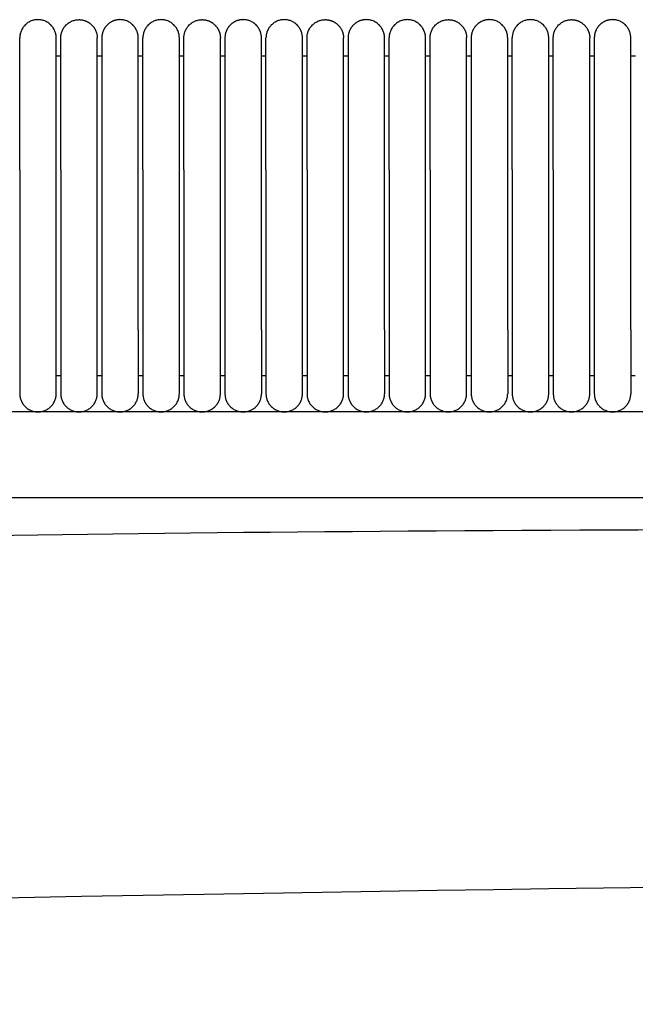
# Model space of a CAD drawing. Header units: millimetres. Extents: x -31695 to -19845, y -5614 to 7253.
# Tile 166 of 256: x -29911 to -29844, y 5382 to 5489. Entities that reach past the tile are written whole.
import ezdxf

# ---------------------------------------------------------------- set-up
doc = ezdxf.new("R2010")
doc.units = ezdxf.units.MM
doc.layers.add('2d', color=7, linetype='Continuous', true_color=0x000000)

msp = doc.modelspace()

# ---------------------------------------------------------------- linework, layer by layer
at = {"layer": '2d', "linetype": 'Continuous', "lineweight": -3}
msp.add_line((-29495.03, 5446.5), (-30409.13, 5446.5), dxfattribs=at)
for points, weights, knots in [([(-29907.06, 5487.5), (-29907.06, 5489.5), (-29909.06, 5489.5), (-29911.06, 5489.5), (-29911.06, 5487.5)], [1, 0.707106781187, 1, 0.707106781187, 1], [0, 0, 0, 1.570796, 1.570796, 3.141593, 3.141593, 3.141593]), ([(-29906.56, 5487.5), (-29906.56, 5489.5), (-29904.56, 5489.5), (-29903.74, 5489.5), (-29903.15, 5488.91), (-29902.56, 5488.32), (-29902.56, 5487.5)], [1, 0.707106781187, 1, 0.853553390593, 0.853553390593, 0.853553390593, 1], [0, 0, 0, 4, 4, 5.656854, 5.656854, 7.313708, 7.313708, 7.313708]), ([(-29898.06, 5487.5), (-29898.06, 5489.5), (-29900.06, 5489.5), (-29900.89, 5489.5), (-29901.48, 5488.91), (-29902.06, 5488.32), (-29902.06, 5487.5)], [1, 0.707106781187, 1, 0.853553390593, 0.853553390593, 0.853553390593, 1], [0, 0, 0, 4, 4, 5.656854, 5.656854, 7.313708, 7.313708, 7.313708]), ([(-29893.56, 5487.5), (-29893.56, 5489.5), (-29895.56, 5489.5), (-29897.56, 5489.5), (-29897.56, 5487.5)], [1, 0.707106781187, 1, 0.707106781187, 1], [0, 0, 0, 1.570796, 1.570796, 3.141593, 3.141593, 3.141593]), ([(-29893.06, 5487.5), (-29893.06, 5489.5), (-29891.06, 5489.5), (-29890.24, 5489.5), (-29889.65, 5488.91), (-29889.06, 5488.32), (-29889.06, 5487.5)], [1, 0.707106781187, 1, 0.853553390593, 0.853553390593, 0.853553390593, 1], [0, 0, 0, 4, 4, 5.656854, 5.656854, 7.313708, 7.313708, 7.313708]), ([(-29884.56, 5487.5), (-29884.56, 5489.5), (-29886.56, 5489.5), (-29887.39, 5489.5), (-29887.98, 5488.91), (-29888.56, 5488.32), (-29888.56, 5487.5)], [1, 0.707106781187, 1, 0.853553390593, 0.853553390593, 0.853553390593, 1], [0, 0, 0, 4, 4, 5.656854, 5.656854, 7.313708, 7.313708, 7.313708]), ([(-29880.06, 5487.5), (-29880.06, 5489.5), (-29882.06, 5489.5), (-29884.06, 5489.5), (-29884.06, 5487.5)], [1, 0.707106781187, 1, 0.707106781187, 1], [0, 0, 0, 1.570796, 1.570796, 3.141593, 3.141593, 3.141593]), ([(-29879.56, 5487.5), (-29879.56, 5489.5), (-29877.56, 5489.5), (-29876.74, 5489.5), (-29876.15, 5488.91), (-29875.56, 5488.32), (-29875.56, 5487.5)], [1, 0.707106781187, 1, 0.853553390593, 0.853553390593, 0.853553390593, 1], [0, 0, 0, 4, 4, 5.656854, 5.656854, 7.313708, 7.313708, 7.313708]), ([(-29871.06, 5487.5), (-29871.06, 5489.5), (-29873.06, 5489.5), (-29873.89, 5489.5), (-29874.48, 5488.91), (-29875.06, 5488.32), (-29875.06, 5487.5)], [1, 0.707106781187, 1, 0.853553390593, 0.853553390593, 0.853553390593, 1], [0, 0, 0, 4, 4, 5.656854, 5.656854, 7.313708, 7.313708, 7.313708]), ([(-29866.56, 5487.5), (-29866.56, 5489.5), (-29868.56, 5489.5), (-29870.56, 5489.5), (-29870.56, 5487.5)], [1, 0.707106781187, 1, 0.707106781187, 1], [0, 0, 0, 1.570796, 1.570796, 3.141593, 3.141593, 3.141593]), ([(-29866.06, 5487.5), (-29866.06, 5489.5), (-29864.06, 5489.5), (-29863.24, 5489.5), (-29862.65, 5488.91), (-29862.06, 5488.32), (-29862.06, 5487.5)], [1, 0.707106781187, 1, 0.853553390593, 0.853553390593, 0.853553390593, 1], [0, 0, 0, 4, 4, 5.656854, 5.656854, 7.313708, 7.313708, 7.313708]), ([(-29857.56, 5487.5), (-29857.56, 5489.5), (-29859.56, 5489.5), (-29860.39, 5489.5), (-29860.98, 5488.91), (-29861.56, 5488.32), (-29861.56, 5487.5)], [1, 0.707106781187, 1, 0.853553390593, 0.853553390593, 0.853553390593, 1], [0, 0, 0, 4, 4, 5.656854, 5.656854, 7.313708, 7.313708, 7.313708]), ([(-29853.06, 5487.5), (-29853.06, 5489.5), (-29855.06, 5489.5), (-29857.06, 5489.5), (-29857.06, 5487.5)], [1, 0.707106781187, 1, 0.707106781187, 1], [0, 0, 0, 1.570796, 1.570796, 3.141593, 3.141593, 3.141593]), ([(-29852.56, 5487.5), (-29852.56, 5489.5), (-29850.56, 5489.5), (-29849.74, 5489.5), (-29849.15, 5488.91), (-29848.56, 5488.32), (-29848.56, 5487.5)], [1, 0.707106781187, 1, 0.853553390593, 0.853553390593, 0.853553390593, 1], [0, 0, 0, 4, 4, 5.656854, 5.656854, 7.313708, 7.313708, 7.313708]), ([(-29844.06, 5487.5), (-29844.06, 5489.5), (-29846.06, 5489.5), (-29846.89, 5489.5), (-29847.48, 5488.91), (-29848.06, 5488.32), (-29848.06, 5487.5)], [1, 0.707106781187, 1, 0.853553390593, 0.853553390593, 0.853553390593, 1], [0, 0, 0, 4, 4, 5.656854, 5.656854, 7.313708, 7.313708, 7.313708]), ([(-29911.06, 5473.03), (-29911.06, 5478), (-29911.06, 5481.52), (-29911.06, 5483.87), (-29911.06, 5484.68)], [1, 0.853553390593, 0.853553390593, 0.853553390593, 0.919067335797], [0, 0, 0, 9.941125, 9.941125, 16.590224, 16.590224, 16.590224]), ([(-29907.06, 5473.03), (-29907.06, 5478), (-29907.06, 5481.52), (-29907.06, 5483.87), (-29907.06, 5484.68)], [1, 0.853553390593, 0.853553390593, 0.853553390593, 0.919067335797], [0, 0, 0, 9.941125, 9.941125, 16.590224, 16.590224, 16.590224]), ([(-29906.56, 5473.03), (-29906.56, 5478), (-29906.56, 5481.52), (-29906.56, 5483.87), (-29906.56, 5484.68)], [1, 0.853553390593, 0.853553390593, 0.853553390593, 0.919067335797], [0, 0, 0, 9.941125, 9.941125, 16.590224, 16.590224, 16.590224]), ([(-29902.56, 5473.03), (-29902.56, 5478), (-29902.56, 5481.52), (-29902.56, 5483.87), (-29902.56, 5484.68)], [1, 0.853553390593, 0.853553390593, 0.853553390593, 0.919067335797], [0, 0, 0, 9.941125, 9.941125, 16.590224, 16.590224, 16.590224]), ([(-29902.06, 5484.68), (-29902.06, 5483.87), (-29902.06, 5481.52), (-29902.06, 5478), (-29902.06, 5473.03)], [0.919067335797, 0.853553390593, 0.853553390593, 0.853553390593, 1], [3.292027, 3.292027, 3.292027, 9.941125, 9.941125, 19.882251, 19.882251, 19.882251]), ([(-29898.06, 5473.03), (-29898.06, 5478), (-29898.06, 5481.52), (-29898.06, 5483.87), (-29898.06, 5484.68)], [1, 0.853553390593, 0.853553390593, 0.853553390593, 0.919067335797], [0, 0, 0, 9.941125, 9.941125, 16.590224, 16.590224, 16.590224]), ([(-29897.56, 5473.03), (-29897.56, 5478), (-29897.56, 5481.52), (-29897.56, 5483.87), (-29897.56, 5484.68)], [1, 0.853553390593, 0.853553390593, 0.853553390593, 0.919067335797], [0, 0, 0, 9.941125, 9.941125, 16.590224, 16.590224, 16.590224]), ([(-29893.56, 5473.03), (-29893.56, 5478), (-29893.56, 5481.52), (-29893.56, 5483.87), (-29893.56, 5484.68)], [1, 0.853553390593, 0.853553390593, 0.853553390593, 0.919067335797], [0, 0, 0, 9.941125, 9.941125, 16.590224, 16.590224, 16.590224]), ([(-29893.06, 5473.03), (-29893.06, 5478), (-29893.06, 5481.52), (-29893.06, 5483.87), (-29893.06, 5484.68)], [1, 0.853553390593, 0.853553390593, 0.853553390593, 0.919067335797], [0, 0, 0, 9.941125, 9.941125, 16.590224, 16.590224, 16.590224]), ([(-29889.06, 5473.03), (-29889.06, 5478), (-29889.06, 5481.52), (-29889.06, 5483.87), (-29889.06, 5484.68)], [1, 0.853553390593, 0.853553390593, 0.853553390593, 0.919067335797], [0, 0, 0, 9.941125, 9.941125, 16.590224, 16.590224, 16.590224]), ([(-29888.56, 5484.68), (-29888.56, 5483.87), (-29888.56, 5481.52), (-29888.56, 5478), (-29888.56, 5473.03)], [0.919067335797, 0.853553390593, 0.853553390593, 0.853553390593, 1], [3.292027, 3.292027, 3.292027, 9.941125, 9.941125, 19.882251, 19.882251, 19.882251]), ([(-29884.56, 5473.03), (-29884.56, 5478), (-29884.56, 5481.52), (-29884.56, 5483.87), (-29884.56, 5484.68)], [1, 0.853553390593, 0.853553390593, 0.853553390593, 0.919067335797], [0, 0, 0, 9.941125, 9.941125, 16.590224, 16.590224, 16.590224]), ([(-29884.06, 5473.03), (-29884.06, 5478), (-29884.06, 5481.52), (-29884.06, 5483.87), (-29884.06, 5484.68)], [1, 0.853553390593, 0.853553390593, 0.853553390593, 0.919067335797], [0, 0, 0, 9.941125, 9.941125, 16.590224, 16.590224, 16.590224]), ([(-29880.06, 5473.03), (-29880.06, 5478), (-29880.06, 5481.52), (-29880.06, 5483.87), (-29880.06, 5484.68)], [1, 0.853553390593, 0.853553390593, 0.853553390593, 0.919067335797], [0, 0, 0, 9.941125, 9.941125, 16.590224, 16.590224, 16.590224]), ([(-29879.56, 5473.03), (-29879.56, 5478), (-29879.56, 5481.52), (-29879.56, 5483.87), (-29879.56, 5484.68)], [1, 0.853553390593, 0.853553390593, 0.853553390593, 0.919067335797], [0, 0, 0, 9.941125, 9.941125, 16.590224, 16.590224, 16.590224]), ([(-29875.56, 5473.03), (-29875.56, 5478), (-29875.56, 5481.52), (-29875.56, 5483.87), (-29875.56, 5484.68)], [1, 0.853553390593, 0.853553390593, 0.853553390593, 0.919067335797], [0, 0, 0, 9.941125, 9.941125, 16.590224, 16.590224, 16.590224]), ([(-29875.06, 5484.68), (-29875.06, 5483.87), (-29875.06, 5481.52), (-29875.06, 5478), (-29875.06, 5473.03)], [0.919067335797, 0.853553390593, 0.853553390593, 0.853553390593, 1], [3.292027, 3.292027, 3.292027, 9.941125, 9.941125, 19.882251, 19.882251, 19.882251]), ([(-29871.06, 5473.03), (-29871.06, 5478), (-29871.06, 5481.52), (-29871.06, 5483.87), (-29871.06, 5484.68)], [1, 0.853553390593, 0.853553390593, 0.853553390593, 0.919067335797], [0, 0, 0, 9.941125, 9.941125, 16.590224, 16.590224, 16.590224]), ([(-29870.56, 5473.03), (-29870.56, 5478), (-29870.56, 5481.52), (-29870.56, 5483.87), (-29870.56, 5484.68)], [1, 0.853553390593, 0.853553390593, 0.853553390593, 0.919067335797], [0, 0, 0, 9.941125, 9.941125, 16.590224, 16.590224, 16.590224]), ([(-29866.56, 5473.03), (-29866.56, 5478), (-29866.56, 5481.52), (-29866.56, 5483.87), (-29866.56, 5484.68)], [1, 0.853553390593, 0.853553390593, 0.853553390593, 0.919067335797], [0, 0, 0, 9.941125, 9.941125, 16.590224, 16.590224, 16.590224]), ([(-29866.06, 5473.03), (-29866.06, 5478), (-29866.06, 5481.52), (-29866.06, 5483.87), (-29866.06, 5484.68)], [1, 0.853553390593, 0.853553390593, 0.853553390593, 0.919067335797], [0, 0, 0, 9.941125, 9.941125, 16.590224, 16.590224, 16.590224]), ([(-29862.06, 5473.03), (-29862.06, 5478), (-29862.06, 5481.52), (-29862.06, 5483.87), (-29862.06, 5484.68)], [1, 0.853553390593, 0.853553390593, 0.853553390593, 0.919067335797], [0, 0, 0, 9.941125, 9.941125, 16.590224, 16.590224, 16.590224]), ([(-29861.56, 5484.68), (-29861.56, 5483.87), (-29861.56, 5481.52), (-29861.56, 5478), (-29861.56, 5473.03)], [0.919067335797, 0.853553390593, 0.853553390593, 0.853553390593, 1], [3.292027, 3.292027, 3.292027, 9.941125, 9.941125, 19.882251, 19.882251, 19.882251]), ([(-29857.56, 5473.03), (-29857.56, 5478), (-29857.56, 5481.52), (-29857.56, 5483.87), (-29857.56, 5484.68)], [1, 0.853553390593, 0.853553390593, 0.853553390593, 0.919067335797], [0, 0, 0, 9.941125, 9.941125, 16.590224, 16.590224, 16.590224]), ([(-29857.06, 5473.03), (-29857.06, 5478), (-29857.06, 5481.52), (-29857.06, 5483.87), (-29857.06, 5484.68)], [1, 0.853553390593, 0.853553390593, 0.853553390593, 0.919067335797], [0, 0, 0, 9.941125, 9.941125, 16.590224, 16.590224, 16.590224]), ([(-29853.06, 5473.03), (-29853.06, 5478), (-29853.06, 5481.52), (-29853.06, 5483.87), (-29853.06, 5484.68)], [1, 0.853553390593, 0.853553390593, 0.853553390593, 0.919067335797], [0, 0, 0, 9.941125, 9.941125, 16.590224, 16.590224, 16.590224]), ([(-29852.56, 5473.03), (-29852.56, 5478), (-29852.56, 5481.52), (-29852.56, 5483.87), (-29852.56, 5484.68)], [1, 0.853553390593, 0.853553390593, 0.853553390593, 0.919067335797], [0, 0, 0, 9.941125, 9.941125, 16.590224, 16.590224, 16.590224]), ([(-29848.56, 5473.03), (-29848.56, 5478), (-29848.56, 5481.52), (-29848.56, 5483.87), (-29848.56, 5484.68)], [1, 0.853553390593, 0.853553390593, 0.853553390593, 0.919067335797], [0, 0, 0, 9.941125, 9.941125, 16.590224, 16.590224, 16.590224]), ([(-29848.06, 5484.68), (-29848.06, 5483.87), (-29848.06, 5481.52), (-29848.06, 5478), (-29848.06, 5473.03)], [0.919067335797, 0.853553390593, 0.853553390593, 0.853553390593, 1], [3.292027, 3.292027, 3.292027, 9.941125, 9.941125, 19.882251, 19.882251, 19.882251]), ([(-29844.06, 5473.03), (-29844.06, 5478), (-29844.06, 5481.52), (-29844.06, 5483.87), (-29844.06, 5484.68)], [1, 0.853553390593, 0.853553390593, 0.853553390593, 0.919067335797], [0, 0, 0, 9.941125, 9.941125, 16.590224, 16.590224, 16.590224]), ([(-29911.06, 5455.5), (-29911.06, 5452.6), (-29911.06, 5450.55), (-29911.06, 5448.5), (-29911.06, 5448.5)], [1, 0.853553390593, 0.853553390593, 0.853553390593, 1], [0, 0, 0, 5.79899, 5.79899, 11.59798, 11.59798, 11.59798]), ([(-29907.06, 5448.5), (-29907.06, 5448.5), (-29907.06, 5450.55), (-29907.06, 5452.6), (-29907.06, 5455.5)], [1, 0.853553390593, 0.853553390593, 0.853553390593, 1], [0, 0, 0, 5.79899, 5.79899, 11.59798, 11.59798, 11.59798]), ([(-29906.56, 5455.5), (-29906.56, 5452.6), (-29906.56, 5450.55), (-29906.56, 5448.5), (-29906.56, 5448.5)], [1, 0.853553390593, 0.853553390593, 0.853553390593, 1], [0, 0, 0, 5.79899, 5.79899, 11.59798, 11.59798, 11.59798]), ([(-29902.56, 5448.5), (-29902.56, 5448.5), (-29902.56, 5450.55), (-29902.56, 5452.6), (-29902.56, 5455.5)], [1, 0.853553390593, 0.853553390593, 0.853553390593, 1], [0, 0, 0, 5.79899, 5.79899, 11.59798, 11.59798, 11.59798]), ([(-29902.06, 5455.5), (-29902.06, 5452.6), (-29902.06, 5450.55), (-29902.06, 5448.5), (-29902.06, 5448.5)], [1, 0.853553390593, 0.853553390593, 0.853553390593, 1], [0, 0, 0, 5.79899, 5.79899, 11.59798, 11.59798, 11.59798]), ([(-29898.06, 5455.5), (-29898.06, 5452.6), (-29898.06, 5450.55), (-29898.06, 5448.5), (-29898.06, 5448.5)], [1, 0.853553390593, 0.853553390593, 0.853553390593, 1], [0, 0, 0, 5.79899, 5.79899, 11.59798, 11.59798, 11.59798]), ([(-29897.56, 5455.5), (-29897.56, 5452.6), (-29897.56, 5450.55), (-29897.56, 5448.5), (-29897.56, 5448.5)], [1, 0.853553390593, 0.853553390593, 0.853553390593, 1], [0, 0, 0, 5.79899, 5.79899, 11.59798, 11.59798, 11.59798]), ([(-29893.56, 5448.5), (-29893.56, 5448.5), (-29893.56, 5450.55), (-29893.56, 5452.6), (-29893.56, 5455.5)], [1, 0.853553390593, 0.853553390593, 0.853553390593, 1], [0, 0, 0, 5.79899, 5.79899, 11.59798, 11.59798, 11.59798]), ([(-29893.06, 5455.5), (-29893.06, 5452.6), (-29893.06, 5450.55), (-29893.06, 5448.5), (-29893.06, 5448.5)], [1, 0.853553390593, 0.853553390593, 0.853553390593, 1], [0, 0, 0, 5.79899, 5.79899, 11.59798, 11.59798, 11.59798]), ([(-29889.06, 5448.5), (-29889.06, 5448.5), (-29889.06, 5450.55), (-29889.06, 5452.6), (-29889.06, 5455.5)], [1, 0.853553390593, 0.853553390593, 0.853553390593, 1], [0, 0, 0, 5.79899, 5.79899, 11.59798, 11.59798, 11.59798]), ([(-29888.56, 5455.5), (-29888.56, 5452.6), (-29888.56, 5450.55), (-29888.56, 5448.5), (-29888.56, 5448.5)], [1, 0.853553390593, 0.853553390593, 0.853553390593, 1], [0, 0, 0, 5.79899, 5.79899, 11.59798, 11.59798, 11.59798]), ([(-29884.56, 5455.5), (-29884.56, 5452.6), (-29884.56, 5450.55), (-29884.56, 5448.5), (-29884.56, 5448.5)], [1, 0.853553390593, 0.853553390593, 0.853553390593, 1], [0, 0, 0, 5.79899, 5.79899, 11.59798, 11.59798, 11.59798]), ([(-29884.06, 5455.5), (-29884.06, 5452.6), (-29884.06, 5450.55), (-29884.06, 5448.5), (-29884.06, 5448.5)], [1, 0.853553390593, 0.853553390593, 0.853553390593, 1], [0, 0, 0, 5.79899, 5.79899, 11.59798, 11.59798, 11.59798]), ([(-29880.06, 5448.5), (-29880.06, 5448.5), (-29880.06, 5450.55), (-29880.06, 5452.6), (-29880.06, 5455.5)], [1, 0.853553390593, 0.853553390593, 0.853553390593, 1], [0, 0, 0, 5.79899, 5.79899, 11.59798, 11.59798, 11.59798]), ([(-29879.56, 5455.5), (-29879.56, 5452.6), (-29879.56, 5450.55), (-29879.56, 5448.5), (-29879.56, 5448.5)], [1, 0.853553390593, 0.853553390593, 0.853553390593, 1], [0, 0, 0, 5.79899, 5.79899, 11.59798, 11.59798, 11.59798]), ([(-29875.56, 5448.5), (-29875.56, 5448.5), (-29875.56, 5450.55), (-29875.56, 5452.6), (-29875.56, 5455.5)], [1, 0.853553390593, 0.853553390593, 0.853553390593, 1], [0, 0, 0, 5.79899, 5.79899, 11.59798, 11.59798, 11.59798]), ([(-29875.06, 5455.5), (-29875.06, 5452.6), (-29875.06, 5450.55), (-29875.06, 5448.5), (-29875.06, 5448.5)], [1, 0.853553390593, 0.853553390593, 0.853553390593, 1], [0, 0, 0, 5.79899, 5.79899, 11.59798, 11.59798, 11.59798]), ([(-29871.06, 5455.5), (-29871.06, 5452.6), (-29871.06, 5450.55), (-29871.06, 5448.5), (-29871.06, 5448.5)], [1, 0.853553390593, 0.853553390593, 0.853553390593, 1], [0, 0, 0, 5.79899, 5.79899, 11.59798, 11.59798, 11.59798]), ([(-29870.56, 5455.5), (-29870.56, 5452.6), (-29870.56, 5450.55), (-29870.56, 5448.5), (-29870.56, 5448.5)], [1, 0.853553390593, 0.853553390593, 0.853553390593, 1], [0, 0, 0, 5.79899, 5.79899, 11.59798, 11.59798, 11.59798]), ([(-29866.56, 5448.5), (-29866.56, 5448.5), (-29866.56, 5450.55), (-29866.56, 5452.6), (-29866.56, 5455.5)], [1, 0.853553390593, 0.853553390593, 0.853553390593, 1], [0, 0, 0, 5.79899, 5.79899, 11.59798, 11.59798, 11.59798]), ([(-29866.06, 5455.5), (-29866.06, 5452.6), (-29866.06, 5450.55), (-29866.06, 5448.5), (-29866.06, 5448.5)], [1, 0.853553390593, 0.853553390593, 0.853553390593, 1], [0, 0, 0, 5.79899, 5.79899, 11.59798, 11.59798, 11.59798]), ([(-29862.06, 5448.5), (-29862.06, 5448.5), (-29862.06, 5450.55), (-29862.06, 5452.6), (-29862.06, 5455.5)], [1, 0.853553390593, 0.853553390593, 0.853553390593, 1], [0, 0, 0, 5.79899, 5.79899, 11.59798, 11.59798, 11.59798]), ([(-29861.56, 5455.5), (-29861.56, 5452.6), (-29861.56, 5450.55), (-29861.56, 5448.5), (-29861.56, 5448.5)], [1, 0.853553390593, 0.853553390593, 0.853553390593, 1], [0, 0, 0, 5.79899, 5.79899, 11.59798, 11.59798, 11.59798]), ([(-29857.56, 5455.5), (-29857.56, 5452.6), (-29857.56, 5450.55), (-29857.56, 5448.5), (-29857.56, 5448.5)], [1, 0.853553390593, 0.853553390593, 0.853553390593, 1], [0, 0, 0, 5.79899, 5.79899, 11.59798, 11.59798, 11.59798]), ([(-29857.06, 5455.5), (-29857.06, 5452.6), (-29857.06, 5450.55), (-29857.06, 5448.5), (-29857.06, 5448.5)], [1, 0.853553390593, 0.853553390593, 0.853553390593, 1], [0, 0, 0, 5.79899, 5.79899, 11.59798, 11.59798, 11.59798]), ([(-29853.06, 5448.5), (-29853.06, 5448.5), (-29853.06, 5450.55), (-29853.06, 5452.6), (-29853.06, 5455.5)], [1, 0.853553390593, 0.853553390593, 0.853553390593, 1], [0, 0, 0, 5.79899, 5.79899, 11.59798, 11.59798, 11.59798]), ([(-29852.56, 5455.5), (-29852.56, 5452.6), (-29852.56, 5450.55), (-29852.56, 5448.5), (-29852.56, 5448.5)], [1, 0.853553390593, 0.853553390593, 0.853553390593, 1], [0, 0, 0, 5.79899, 5.79899, 11.59798, 11.59798, 11.59798]), ([(-29848.56, 5448.5), (-29848.56, 5448.5), (-29848.56, 5450.55), (-29848.56, 5452.6), (-29848.56, 5455.5)], [1, 0.853553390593, 0.853553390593, 0.853553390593, 1], [0, 0, 0, 5.79899, 5.79899, 11.59798, 11.59798, 11.59798]), ([(-29848.06, 5455.5), (-29848.06, 5452.6), (-29848.06, 5450.55), (-29848.06, 5448.5), (-29848.06, 5448.5)], [1, 0.853553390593, 0.853553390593, 0.853553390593, 1], [0, 0, 0, 5.79899, 5.79899, 11.59798, 11.59798, 11.59798]), ([(-29844.06, 5455.5), (-29844.06, 5452.6), (-29844.06, 5450.55), (-29844.06, 5448.5), (-29844.06, 5448.5)], [1, 0.853553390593, 0.853553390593, 0.853553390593, 1], [0, 0, 0, 5.79899, 5.79899, 11.59798, 11.59798, 11.59798]), ([(-29911.06, 5448.5), (-29911.06, 5446.5), (-29909.06, 5446.5), (-29907.06, 5446.5), (-29907.06, 5448.5)], [1, 0.707106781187, 1, 0.707106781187, 1], [6.283185, 6.283185, 6.283185, 9.424778, 9.424778, 12.566371, 12.566371, 12.566371]), ([(-29906.56, 5448.5), (-29906.56, 5446.5), (-29904.56, 5446.5), (-29902.56, 5446.5), (-29902.56, 5448.5)], [1, 0.707106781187, 1, 0.707106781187, 1], [-3.141593, -3.141593, -3.141593, -1.570796, -1.570796, 0, 0, 0]), ([(-29902.06, 5448.5), (-29902.06, 5446.5), (-29900.06, 5446.5), (-29898.06, 5446.5), (-29898.06, 5448.5)], [1, 0.707106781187, 1, 0.707106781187, 1], [0, 0, 0, 1.570796, 1.570796, 3.141593, 3.141593, 3.141593]), ([(-29897.56, 5448.5), (-29897.56, 5446.5), (-29895.56, 5446.5), (-29893.56, 5446.5), (-29893.56, 5448.5)], [1, 0.707106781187, 1, 0.707106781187, 1], [6.283185, 6.283185, 6.283185, 9.424778, 9.424778, 12.566371, 12.566371, 12.566371]), ([(-29893.06, 5448.5), (-29893.06, 5446.5), (-29891.06, 5446.5), (-29889.06, 5446.5), (-29889.06, 5448.5)], [1, 0.707106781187, 1, 0.707106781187, 1], [-3.141593, -3.141593, -3.141593, -1.570796, -1.570796, 0, 0, 0]), ([(-29888.56, 5448.5), (-29888.56, 5446.5), (-29886.56, 5446.5), (-29884.56, 5446.5), (-29884.56, 5448.5)], [1, 0.707106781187, 1, 0.707106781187, 1], [0, 0, 0, 1.570796, 1.570796, 3.141593, 3.141593, 3.141593]), ([(-29884.06, 5448.5), (-29884.06, 5446.5), (-29882.06, 5446.5), (-29880.06, 5446.5), (-29880.06, 5448.5)], [1, 0.707106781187, 1, 0.707106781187, 1], [6.283185, 6.283185, 6.283185, 9.424778, 9.424778, 12.566371, 12.566371, 12.566371]), ([(-29879.56, 5448.5), (-29879.56, 5446.5), (-29877.56, 5446.5), (-29875.56, 5446.5), (-29875.56, 5448.5)], [1, 0.707106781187, 1, 0.707106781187, 1], [-3.141593, -3.141593, -3.141593, -1.570796, -1.570796, 0, 0, 0]), ([(-29875.06, 5448.5), (-29875.06, 5446.5), (-29873.06, 5446.5), (-29871.06, 5446.5), (-29871.06, 5448.5)], [1, 0.707106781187, 1, 0.707106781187, 1], [0, 0, 0, 1.570796, 1.570796, 3.141593, 3.141593, 3.141593]), ([(-29870.56, 5448.5), (-29870.56, 5446.5), (-29868.56, 5446.5), (-29866.56, 5446.5), (-29866.56, 5448.5)], [1, 0.707106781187, 1, 0.707106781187, 1], [6.283185, 6.283185, 6.283185, 9.424778, 9.424778, 12.566371, 12.566371, 12.566371]), ([(-29866.06, 5448.5), (-29866.06, 5446.5), (-29864.06, 5446.5), (-29862.06, 5446.5), (-29862.06, 5448.5)], [1, 0.707106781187, 1, 0.707106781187, 1], [-3.141593, -3.141593, -3.141593, -1.570796, -1.570796, 0, 0, 0]), ([(-29861.56, 5448.5), (-29861.56, 5446.5), (-29859.56, 5446.5), (-29857.56, 5446.5), (-29857.56, 5448.5)], [1, 0.707106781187, 1, 0.707106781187, 1], [0, 0, 0, 1.570796, 1.570796, 3.141593, 3.141593, 3.141593]), ([(-29857.06, 5448.5), (-29857.06, 5446.5), (-29855.06, 5446.5), (-29853.06, 5446.5), (-29853.06, 5448.5)], [1, 0.707106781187, 1, 0.707106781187, 1], [6.283185, 6.283185, 6.283185, 9.424778, 9.424778, 12.566371, 12.566371, 12.566371]), ([(-29852.56, 5448.5), (-29852.56, 5446.5), (-29850.56, 5446.5), (-29848.56, 5446.5), (-29848.56, 5448.5)], [1, 0.707106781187, 1, 0.707106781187, 1], [-3.141593, -3.141593, -3.141593, -1.570796, -1.570796, 0, 0, 0]), ([(-29848.06, 5448.5), (-29848.06, 5446.5), (-29846.06, 5446.5), (-29844.06, 5446.5), (-29844.06, 5448.5)], [1, 0.707106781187, 1, 0.707106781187, 1], [0, 0, 0, 1.570796, 1.570796, 3.141593, 3.141593, 3.141593])]:
    msp.add_rational_spline(points, weights, degree=2, knots=knots, dxfattribs=at)
for points, weights in [([(-29911.06, 5484.68), (-29911.06, 5487.5), (-29911.06, 5487.5)], [0.919067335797, 0.951503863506, 1]), ([(-29907.06, 5484.68), (-29907.06, 5487.5), (-29907.06, 5487.5)], [0.919067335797, 0.951503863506, 1]), ([(-29906.56, 5484.68), (-29906.56, 5487.5), (-29906.56, 5487.5)], [0.919067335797, 0.951503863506, 1]), ([(-29902.56, 5484.68), (-29902.56, 5487.5), (-29902.56, 5487.5)], [0.919067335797, 0.951503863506, 1]), ([(-29902.06, 5487.5), (-29902.06, 5487.5), (-29902.06, 5484.68)], [1, 0.951503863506, 0.919067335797]), ([(-29898.06, 5484.68), (-29898.06, 5487.5), (-29898.06, 5487.5)], [0.919067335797, 0.951503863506, 1]), ([(-29897.56, 5484.68), (-29897.56, 5487.5), (-29897.56, 5487.5)], [0.919067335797, 0.951503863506, 1]), ([(-29893.56, 5484.68), (-29893.56, 5487.5), (-29893.56, 5487.5)], [0.919067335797, 0.951503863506, 1]), ([(-29893.06, 5484.68), (-29893.06, 5487.5), (-29893.06, 5487.5)], [0.919067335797, 0.951503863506, 1]), ([(-29889.06, 5484.68), (-29889.06, 5487.5), (-29889.06, 5487.5)], [0.919067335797, 0.951503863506, 1]), ([(-29888.56, 5487.5), (-29888.56, 5487.5), (-29888.56, 5484.68)], [1, 0.951503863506, 0.919067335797]), ([(-29884.56, 5484.68), (-29884.56, 5487.5), (-29884.56, 5487.5)], [0.919067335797, 0.951503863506, 1]), ([(-29884.06, 5484.68), (-29884.06, 5487.5), (-29884.06, 5487.5)], [0.919067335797, 0.951503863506, 1]), ([(-29880.06, 5484.68), (-29880.06, 5487.5), (-29880.06, 5487.5)], [0.919067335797, 0.951503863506, 1]), ([(-29879.56, 5484.68), (-29879.56, 5487.5), (-29879.56, 5487.5)], [0.919067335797, 0.951503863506, 1]), ([(-29875.56, 5484.68), (-29875.56, 5487.5), (-29875.56, 5487.5)], [0.919067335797, 0.951503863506, 1]), ([(-29875.06, 5487.5), (-29875.06, 5487.5), (-29875.06, 5484.68)], [1, 0.951503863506, 0.919067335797]), ([(-29871.06, 5484.68), (-29871.06, 5487.5), (-29871.06, 5487.5)], [0.919067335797, 0.951503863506, 1]), ([(-29870.56, 5484.68), (-29870.56, 5487.5), (-29870.56, 5487.5)], [0.919067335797, 0.951503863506, 1]), ([(-29866.56, 5484.68), (-29866.56, 5487.5), (-29866.56, 5487.5)], [0.919067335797, 0.951503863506, 1]), ([(-29866.06, 5484.68), (-29866.06, 5487.5), (-29866.06, 5487.5)], [0.919067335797, 0.951503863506, 1]), ([(-29862.06, 5484.68), (-29862.06, 5487.5), (-29862.06, 5487.5)], [0.919067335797, 0.951503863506, 1]), ([(-29861.56, 5487.5), (-29861.56, 5487.5), (-29861.56, 5484.68)], [1, 0.951503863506, 0.919067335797]), ([(-29857.56, 5484.68), (-29857.56, 5487.5), (-29857.56, 5487.5)], [0.919067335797, 0.951503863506, 1]), ([(-29857.06, 5484.68), (-29857.06, 5487.5), (-29857.06, 5487.5)], [0.919067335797, 0.951503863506, 1]), ([(-29853.06, 5484.68), (-29853.06, 5487.5), (-29853.06, 5487.5)], [0.919067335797, 0.951503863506, 1]), ([(-29852.56, 5484.68), (-29852.56, 5487.5), (-29852.56, 5487.5)], [0.919067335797, 0.951503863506, 1]), ([(-29848.56, 5484.68), (-29848.56, 5487.5), (-29848.56, 5487.5)], [0.919067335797, 0.951503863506, 1]), ([(-29848.06, 5487.5), (-29848.06, 5487.5), (-29848.06, 5484.68)], [1, 0.951503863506, 0.919067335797]), ([(-29844.06, 5484.68), (-29844.06, 5487.5), (-29844.06, 5487.5)], [0.919067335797, 0.951503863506, 1])]:
    msp.add_rational_spline(points, weights, degree=2, dxfattribs=at)
for points in [[(-29906.56, 5485.5), (-29906.81, 5485.5), (-29907.06, 5485.5)], [(-29902.06, 5485.5), (-29902.31, 5485.5), (-29902.56, 5485.5)], [(-29897.57, 5485.5), (-29897.81, 5485.5), (-29898.06, 5485.5)], [(-29893.06, 5485.5), (-29893.31, 5485.5), (-29893.57, 5485.5)], [(-29888.56, 5485.5), (-29888.81, 5485.5), (-29889.06, 5485.5)], [(-29884.06, 5485.5), (-29884.31, 5485.5), (-29884.56, 5485.5)], [(-29879.56, 5485.5), (-29879.81, 5485.5), (-29880.06, 5485.5)], [(-29875.06, 5485.5), (-29875.31, 5485.5), (-29875.56, 5485.5)], [(-29870.56, 5485.5), (-29870.81, 5485.5), (-29871.06, 5485.5)], [(-29866.06, 5485.5), (-29866.31, 5485.5), (-29866.56, 5485.5)], [(-29861.56, 5485.5), (-29861.81, 5485.5), (-29862.06, 5485.5)], [(-29857.07, 5485.5), (-29857.31, 5485.5), (-29857.56, 5485.5)], [(-29852.56, 5485.5), (-29852.81, 5485.5), (-29853.07, 5485.5)], [(-29848.06, 5485.5), (-29848.31, 5485.5), (-29848.56, 5485.5)], [(-29843.56, 5485.5), (-29843.81, 5485.5), (-29844.06, 5485.5)], [(-29911.06, 5473.03), (-29911.06, 5464.26), (-29911.06, 5455.5)], [(-29907.06, 5455.5), (-29907.06, 5464.26), (-29907.06, 5473.03)], [(-29906.56, 5473.03), (-29906.56, 5464.26), (-29906.56, 5455.5)], [(-29902.56, 5455.5), (-29902.56, 5464.26), (-29902.56, 5473.03)], [(-29902.06, 5473.03), (-29902.06, 5464.26), (-29902.06, 5455.5)], [(-29898.06, 5455.5), (-29898.06, 5464.26), (-29898.06, 5473.03)], [(-29897.56, 5473.03), (-29897.56, 5464.26), (-29897.56, 5455.5)], [(-29893.56, 5455.5), (-29893.56, 5464.26), (-29893.56, 5473.03)], [(-29893.06, 5473.03), (-29893.06, 5464.26), (-29893.06, 5455.5)], [(-29889.06, 5455.5), (-29889.06, 5464.26), (-29889.06, 5473.03)], [(-29888.56, 5473.03), (-29888.56, 5464.26), (-29888.56, 5455.5)], [(-29884.56, 5455.5), (-29884.56, 5464.26), (-29884.56, 5473.03)], [(-29884.06, 5473.03), (-29884.06, 5464.26), (-29884.06, 5455.5)], [(-29880.06, 5455.5), (-29880.06, 5464.26), (-29880.06, 5473.03)], [(-29879.56, 5473.03), (-29879.56, 5464.26), (-29879.56, 5455.5)], [(-29875.56, 5455.5), (-29875.56, 5464.26), (-29875.56, 5473.03)], [(-29875.06, 5473.03), (-29875.06, 5464.26), (-29875.06, 5455.5)], [(-29871.06, 5455.5), (-29871.06, 5464.26), (-29871.06, 5473.03)], [(-29870.56, 5473.03), (-29870.56, 5464.26), (-29870.56, 5455.5)], [(-29866.56, 5455.5), (-29866.56, 5464.26), (-29866.56, 5473.03)], [(-29866.06, 5473.03), (-29866.06, 5464.26), (-29866.06, 5455.5)], [(-29862.06, 5455.5), (-29862.06, 5464.26), (-29862.06, 5473.03)], [(-29861.56, 5473.03), (-29861.56, 5464.26), (-29861.56, 5455.5)], [(-29857.56, 5455.5), (-29857.56, 5464.26), (-29857.56, 5473.03)], [(-29857.06, 5473.03), (-29857.06, 5464.26), (-29857.06, 5455.5)], [(-29853.06, 5455.5), (-29853.06, 5464.26), (-29853.06, 5473.03)], [(-29852.56, 5473.03), (-29852.56, 5464.26), (-29852.56, 5455.5)], [(-29848.56, 5455.5), (-29848.56, 5464.26), (-29848.56, 5473.03)], [(-29848.06, 5473.03), (-29848.06, 5464.26), (-29848.06, 5455.5)], [(-29844.06, 5455.5), (-29844.06, 5464.26), (-29844.06, 5473.03)], [(-29907.06, 5450.5), (-29906.81, 5450.5), (-29906.56, 5450.5)], [(-29902.56, 5450.5), (-29902.31, 5450.5), (-29902.06, 5450.5)], [(-29898.06, 5450.5), (-29897.81, 5450.5), (-29897.57, 5450.5)], [(-29893.57, 5450.5), (-29893.31, 5450.5), (-29893.06, 5450.5)], [(-29889.06, 5450.5), (-29888.81, 5450.5), (-29888.57, 5450.5)], [(-29884.57, 5450.5), (-29884.31, 5450.5), (-29884.06, 5450.5)], [(-29880.07, 5450.5), (-29879.81, 5450.5), (-29879.56, 5450.5)], [(-29875.56, 5450.5), (-29875.31, 5450.5), (-29875.06, 5450.5)], [(-29871.06, 5450.5), (-29870.81, 5450.5), (-29870.56, 5450.5)], [(-29866.56, 5450.5), (-29866.31, 5450.5), (-29866.06, 5450.5)], [(-29862.06, 5450.5), (-29861.81, 5450.5), (-29861.56, 5450.5)], [(-29857.56, 5450.5), (-29857.31, 5450.5), (-29857.06, 5450.5)], [(-29853.07, 5450.5), (-29852.82, 5450.5), (-29852.56, 5450.5)], [(-29848.56, 5450.5), (-29848.31, 5450.5), (-29848.06, 5450.5)], [(-29844.06, 5450.5), (-29843.82, 5450.5), (-29843.57, 5450.5)]]:
    msp.add_open_spline(points, degree=2, dxfattribs=at)
for points, knots in [([(-29479.88, 5436.13), (-29480.88, 5436.26), (-29481.89, 5436.37), (-29482.9, 5436.46), (-29483.99, 5436.55), (-29485.08, 5436.63), (-29486.17, 5436.7), (-29487.33, 5436.77), (-29488.5, 5436.82), (-29489.67, 5436.87), (-29490.92, 5436.92), (-29492.17, 5436.95), (-29493.42, 5436.98), (-29494.75, 5437.01), (-29496.08, 5437.04), (-29497.41, 5437.05), (-29498.82, 5437.07), (-29500.23, 5437.08), (-29501.64, 5437.09), (-29504.69, 5437.1), (-29507.75, 5437.1), (-29510.81, 5437.1), (-29515.08, 5437.1), (-29519.35, 5437.1), (-29523.61, 5437.1), (-29528.37, 5437.1), (-29533.12, 5437.1), (-29537.87, 5437.1), (-29543.09, 5437.1), (-29548.31, 5437.1), (-29553.53, 5437.1), (-29559.21, 5437.1), (-29564.88, 5437.1), (-29570.55, 5437.1), (-29576.67, 5437.1), (-29582.78, 5437.1), (-29588.89, 5437.1), (-29595.43, 5437.1), (-29601.96, 5437.1), (-29608.5, 5437.1), (-29615.44, 5437.1), (-29622.38, 5437.1), (-29629.32, 5437.1), (-29636.65, 5437.1), (-29643.99, 5437.1), (-29651.32, 5437.1), (-29667.09, 5437.1), (-29682.87, 5437.1), (-29698.64, 5437.1), (-29715.8, 5437.1), (-29732.95, 5437.1), (-29750.1, 5437.1), (-29768.5, 5437.1), (-29786.9, 5437.1), (-29805.3, 5437.1), (-29824.83, 5437.1), (-29844.36, 5437.1), (-29863.89, 5437.1), (-29884.42, 5437.1), (-29904.95, 5437.1), (-29925.48, 5437.1), (-29946.88, 5437.1), (-29968.29, 5437.1), (-29989.69, 5437.1), (-30034.63, 5437.1), (-30079.56, 5437.1), (-30124.5, 5437.1), (-30219.38, 5437.1), (-30314.26, 5437.1), (-30409.13, 5437.1)], [0, 0, 0, 0, 3.059497, 3.059497, 3.059497, 6.346325, 6.346325, 6.346325, 9.866136, 9.866136, 9.866136, 13.623772, 13.623772, 13.623772, 17.62104, 17.62104, 17.62104, 21.854917, 21.854917, 21.854917, 31.038067, 31.038067, 31.038067, 43.848502, 43.848502, 43.848502, 58.111246, 58.111246, 58.111246, 73.776623, 73.776623, 73.776623, 90.803444, 90.803444, 90.803444, 109.143767, 109.143767, 109.143767, 128.749405, 128.749405, 128.749405, 149.5746, 149.5746, 149.5746, 171.573115, 171.573115, 171.573115, 218.898416, 218.898416, 218.898416, 270.353879, 270.353879, 270.353879, 325.558898, 325.558898, 325.558898, 384.143317, 384.143317, 384.143317, 445.73322, 445.73322, 445.73322, 509.947216, 509.947216, 509.947216, 644.755203, 644.755203, 644.755203, 929.390648, 929.390648, 929.390648, 929.390648]), ([(-30095.59, 5371.83), (-30064.34, 5424.35), (-30029.52, 5426.77), (-29959.66, 5433.8), (-29724.97, 5433.68), (-29546.65, 5434.01), (-29494.69, 5421.7), (-29470.34, 5402.13), (-29461.43, 5362.35), (-29456.09, 5324.06), (-29457.58, 5273.29), (-29468.86, 5228.76), (-29476.28, 5211.55), (-29509.23, 5188.69), (-29567.11, 5184.53), (-29789.46, 5177.41), (-29990.13, 5181.86), (-30061.38, 5191.66), (-30083.48, 5215.37), (-30091.8, 5238.83), (-30095.19, 5254.09)], [-6.076273, -6.076273, -6.076273, -6.076273, 84.620784, 169.241568, 253.862352, 338.483137, 423.103921, 507.724705, 592.345489, 676.966273, 761.587057, 846.207841, 930.828625, 1015.44941, 1100.070194, 1184.690978, 1269.311762, 1353.932546, 1438.55333, 1499.770811, 1499.770811, 1499.770811, 1499.770811]), ([(-30064.18, 5389.73), (-29865.7, 5395.09), (-29663.24, 5395.63), (-29524.06, 5395.08), (-29482.73, 5392.28)], [4.350331, 4.350331, 4.350331, 4.350331, 295.298347, 590.596694, 590.596694, 590.596694, 590.596694])]:
    msp.add_open_spline(points, degree=3, knots=knots, dxfattribs=at)

doc.saveas('drawing.dxf')
